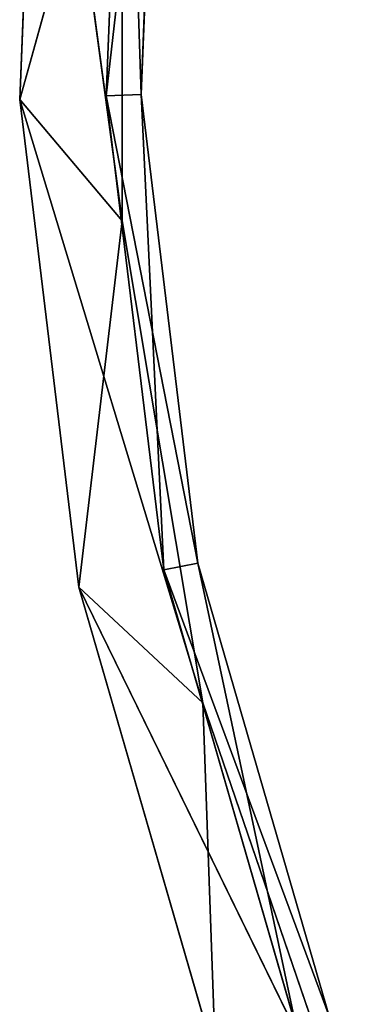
# Model space of a CAD drawing. Extents: x 0.2 to 45.2, y -45.2 to 0.
# Tile 3 of 106: x 0.3 to 2.8, y -30.3 to -23. Entities that reach past the tile are written whole.
import ezdxf

# ---------------------------------------------------------------- set-up
doc = ezdxf.new("R2010")
doc.units = 0
doc.header["$LTSCALE"] = 2.54
doc.layers.get('0').update_dxf_attribs({"color": 13, "linetype": 'CONTINUOUS'})

# ---------------------------------------------------------------- blocks, each defined once
blk = doc.blocks.new('CIRCOLO-LED-10813-10863_ST')
at = {"color": 0}
for p, q in [((0.4091, 2.5002, 20.0129), (0.2633, 2.5002, 23.631)), ((0.2633, 2.5002, 23.631), (1.0195, 2.5002, 24.5252)), ((0.2633, 2.5002, 23.631), (1.0195, 2.5002, 24.5252)), ((0.2633, 2.5002, 23.631), (1.6121, 2.5002, 28.0766)), ((0.2633, 2.5002, 23.631), (1.6121, 2.5002, 28.0766)), ((0.2633, 2.5002, 23.631), (0.6997, 2.5002, 27.2256)), ((0.2633, 2.5002, 23.631), (0.6997, 2.5002, 27.2256)), ((0.2633, 2.5002, 23.631), (0.6997, 1.0002, 27.2256)), ((0.2633, 2.5002, 23.631), (0.6997, 1.0002, 27.2256)), ((0.2633, 2.5002, 23.631), (0.2633, 1.0002, 23.631)), ((0.2633, 2.5002, 23.631), (0.2633, 1.0002, 23.631)), ((0.4091, 2.5002, 20.0129), (0.2633, 2.5002, 23.631)), ((0.4091, 2.5002, 20.0129), (0.2633, 1.0002, 23.631)), ((0.4091, 2.5002, 20.0129), (0.2633, 1.0002, 23.631)), ((0.4091, 2.5002, 20.0129), (1.0195, 2.5002, 24.5252)), ((0.4091, 2.5002, 20.0129), (1.0195, 2.5002, 24.5252)), ((0.6997, 2.5002, 27.2256), (1.6121, 2.5002, 28.0766)), ((0.6997, 2.5002, 27.2256), (1.6121, 2.5002, 28.0766)), ((0.6997, 2.5002, 27.2256), (2.7812, 2.5002, 31.482)), ((0.6997, 2.5002, 27.2256), (2.7812, 2.5002, 31.482)), ((0.6997, 2.5002, 27.2256), (1.7072, 2.5002, 30.7036)), ((0.6997, 2.5002, 27.2256), (1.7072, 2.5002, 30.7036)), ((0.6997, 2.5002, 27.2256), (1.7072, 1.0002, 30.7036)), ((0.6997, 2.5002, 27.2256), (1.7072, 1.0002, 30.7036)), ((0.6997, 2.5002, 27.2256), (0.6997, 1.0002, 27.2256)), ((0.6997, 2.5002, 27.2256), (0.6997, 1.0002, 27.2256)), ((1.0435, 2.5002, 20.09), (0.9018, 2.5002, 23.6053)), ((0.9018, 2.5002, 23.6053), (1.158, 2.5002, 23.5949)), ((0.9018, 2.5002, 23.6053), (1.158, 2.5002, 23.5949)), ((0.9018, 2.5002, 23.6053), (1.5771, 2.5002, 27.0465)), ((0.9018, 2.5002, 23.6053), (1.5771, 2.5002, 27.0465)), ((0.9018, 2.5002, 23.6053), (1.3259, 2.5002, 27.0977)), ((0.9018, 2.5002, 23.6053), (1.3259, 2.5002, 27.0977)), ((0.9018, 2.5002, 23.6053), (1.3259, 1.0002, 27.0977)), ((0.9018, 2.5002, 23.6053), (1.3259, 1.0002, 27.0977)), ((0.9018, 2.5002, 23.6053), (0.9018, 1.0002, 23.6053)), ((0.9018, 2.5002, 23.6053), (0.9018, 1.0002, 23.6053)), ((1.0435, 2.5002, 20.09), (0.9018, 2.5002, 23.6053)), ((1.0435, 2.5002, 20.09), (0.9018, 1.0002, 23.6053)), ((1.0435, 2.5002, 20.09), (0.9018, 1.0002, 23.6053)), ((1.0195, 2.5002, 24.5252), (1.0195, 2.5002, 20.9248)), ((1.6121, 2.5002, 28.0766), (1.0195, 2.5002, 24.5252)), ((1.6121, 1.0002, 28.0766), (1.0195, 2.5002, 24.5252)), ((1.6121, 2.5002, 28.0766), (1.0195, 2.5002, 24.5252)), ((1.6121, 1.0002, 28.0766), (1.0195, 2.5002, 24.5252)), ((1.0195, 1.0002, 24.5252), (1.0195, 2.5002, 24.5252)), ((1.0195, 1.0002, 24.5252), (1.0195, 2.5002, 24.5252)), ((1.0195, 1.0002, 24.5252), (1.0195, 2.5002, 20.9248)), ((1.0195, 2.5002, 24.5252), (1.0195, 2.5002, 20.9248)), ((1.0195, 1.0002, 24.5252), (1.0195, 2.5002, 20.9248)), ((1.0435, 2.5002, 20.09), (1.158, 2.5002, 23.5949)), ((1.0435, 2.5002, 20.09), (1.158, 2.5002, 23.5949)), ((1.158, 2.5002, 23.5949), (1.298, 2.5002, 20.1209)), ((1.5771, 2.5002, 27.0465), (1.158, 2.5002, 23.5949)), ((1.5771, 1.0002, 27.0465), (1.158, 2.5002, 23.5949)), ((1.5771, 2.5002, 27.0465), (1.158, 2.5002, 23.5949)), ((1.5771, 1.0002, 27.0465), (1.158, 2.5002, 23.5949)), ((1.158, 1.0002, 23.5949), (1.158, 2.5002, 23.5949)), ((1.158, 1.0002, 23.5949), (1.158, 2.5002, 23.5949)), ((1.158, 1.0002, 23.5949), (1.298, 2.5002, 20.1209)), ((1.158, 2.5002, 23.5949), (1.298, 2.5002, 20.1209)), ((1.158, 1.0002, 23.5949), (1.298, 2.5002, 20.1209)), ((1.3259, 2.5002, 27.0977), (1.5771, 2.5002, 27.0465)), ((1.3259, 2.5002, 27.0977), (1.5771, 2.5002, 27.0465)), ((1.3259, 2.5002, 27.0977), (2.5445, 2.5002, 30.3861)), ((1.3259, 2.5002, 27.0977), (2.5445, 2.5002, 30.3861)), ((1.3259, 2.5002, 27.0977), (2.3047, 2.5002, 30.477)), ((1.3259, 2.5002, 27.0977), (2.3047, 2.5002, 30.477)), ((1.3259, 2.5002, 27.0977), (2.3047, 1.0002, 30.477)), ((1.3259, 2.5002, 27.0977), (2.3047, 1.0002, 30.477)), ((1.3259, 2.5002, 27.0977), (1.3259, 1.0002, 27.0977)), ((1.3259, 2.5002, 27.0977), (1.3259, 1.0002, 27.0977)), ((2.5445, 2.5002, 30.3861), (1.5771, 2.5002, 27.0465)), ((2.5445, 1.0002, 30.3861), (1.5771, 2.5002, 27.0465)), ((2.5445, 2.5002, 30.3861), (1.5771, 2.5002, 27.0465)), ((2.5445, 1.0002, 30.3861), (1.5771, 2.5002, 27.0465)), ((1.5771, 1.0002, 27.0465), (1.5771, 2.5002, 27.0465)), ((1.5771, 1.0002, 27.0465), (1.5771, 2.5002, 27.0465)), ((2.7812, 2.5002, 31.482), (1.6121, 2.5002, 28.0766)), ((2.7812, 1.0002, 31.482), (1.6121, 2.5002, 28.0766)), ((2.7812, 2.5002, 31.482), (1.6121, 2.5002, 28.0766)), ((2.7812, 1.0002, 31.482), (1.6121, 2.5002, 28.0766)), ((1.6121, 1.0002, 28.0766), (1.6121, 2.5002, 28.0766)), ((1.6121, 1.0002, 28.0766), (1.6121, 2.5002, 28.0766)), ((0.6997, 1.0002, 27.2256), (0.2633, 1.0002, 23.631)), ((0.2633, 1.0002, 23.631), (1.0195, 1.0002, 24.5252)), ((0.2633, 1.0002, 23.631), (1.0195, 1.0002, 24.5252)), ((0.2633, 1.0002, 23.631), (1.0195, 1.0002, 20.9248)), ((0.2633, 1.0002, 23.631), (1.0195, 1.0002, 20.9248)), ((0.2633, 1.0002, 23.631), (0.4091, 1.0002, 20.0129)), ((0.6997, 1.0002, 27.2256), (0.2633, 1.0002, 23.631)), ((0.2633, 1.0002, 23.631), (0.4091, 1.0002, 20.0129)), ((1.7072, 1.0002, 30.7036), (0.6997, 1.0002, 27.2256)), ((0.6997, 1.0002, 27.2256), (1.6121, 1.0002, 28.0766)), ((0.6997, 1.0002, 27.2256), (1.6121, 1.0002, 28.0766)), ((0.6997, 1.0002, 27.2256), (1.0195, 1.0002, 24.5252)), ((0.6997, 1.0002, 27.2256), (1.0195, 1.0002, 24.5252)), ((1.7072, 1.0002, 30.7036), (0.6997, 1.0002, 27.2256)), ((1.3259, 1.0002, 27.0977), (0.9018, 1.0002, 23.6053)), ((0.9018, 1.0002, 23.6053), (1.158, 1.0002, 23.5949)), ((0.9018, 1.0002, 23.6053), (1.158, 1.0002, 23.5949)), ((0.9018, 1.0002, 23.6053), (1.298, 1.0002, 20.1209)), ((0.9018, 1.0002, 23.6053), (1.298, 1.0002, 20.1209)), ((0.9018, 1.0002, 23.6053), (1.0435, 1.0002, 20.09)), ((1.3259, 1.0002, 27.0977), (0.9018, 1.0002, 23.6053)), ((0.9018, 1.0002, 23.6053), (1.0435, 1.0002, 20.09)), ((1.0195, 1.0002, 24.5252), (1.6121, 1.0002, 28.0766)), ((1.0195, 1.0002, 20.9248), (1.0195, 1.0002, 24.5252)), ((1.0195, 1.0002, 24.5252), (1.6121, 1.0002, 28.0766)), ((1.0195, 1.0002, 20.9248), (1.0195, 1.0002, 24.5252)), ((1.3259, 1.0002, 27.0977), (1.158, 1.0002, 23.5949)), ((1.158, 1.0002, 23.5949), (1.5771, 1.0002, 27.0465)), ((1.3259, 1.0002, 27.0977), (1.158, 1.0002, 23.5949)), ((1.298, 1.0002, 20.1209), (1.158, 1.0002, 23.5949)), ((1.158, 1.0002, 23.5949), (1.5771, 1.0002, 27.0465)), ((1.298, 1.0002, 20.1209), (1.158, 1.0002, 23.5949)), ((2.3047, 1.0002, 30.477), (1.3259, 1.0002, 27.0977)), ((1.3259, 1.0002, 27.0977), (1.5771, 1.0002, 27.0465)), ((1.3259, 1.0002, 27.0977), (1.5771, 1.0002, 27.0465)), ((2.3047, 1.0002, 30.477), (1.3259, 1.0002, 27.0977)), ((2.3047, 1.0002, 30.477), (1.5771, 1.0002, 27.0465)), ((1.5771, 1.0002, 27.0465), (2.5445, 1.0002, 30.3861)), ((2.3047, 1.0002, 30.477), (1.5771, 1.0002, 27.0465)), ((1.5771, 1.0002, 27.0465), (2.5445, 1.0002, 30.3861)), ((1.7072, 1.0002, 30.7036), (1.6121, 1.0002, 28.0766)), ((1.6121, 1.0002, 28.0766), (2.7812, 1.0002, 31.482)), ((1.7072, 1.0002, 30.7036), (1.6121, 1.0002, 28.0766)), ((1.6121, 1.0002, 28.0766), (2.7812, 1.0002, 31.482))]:
    blk.add_line(p, q, dxfattribs=at)
mesh = blk.add_polyface(dxfattribs=at)
corners = [(1.0195, 2.5002, 24.5252), (0.4091, 2.5002, 20.0129), (0.2633, 2.5002, 23.631)]
mesh.append_faces([[corners[k] for k in face] for face in [(0, 1, 2)]], dxfattribs={"color": 0})
mesh = blk.add_polyface(dxfattribs=at)
corners = [(1.6121, 2.5002, 28.0766), (1.0195, 2.5002, 24.5252), (0.2633, 2.5002, 23.631)]
mesh.append_faces([[corners[k] for k in face] for face in [(0, 1, 2)]], dxfattribs={"color": 0})
mesh = blk.add_polyface(dxfattribs=at)
corners = [(1.6121, 2.5002, 28.0766), (0.2633, 2.5002, 23.631), (0.6997, 2.5002, 27.2256)]
mesh.append_faces([[corners[k] for k in face] for face in [(0, 1, 2)]], dxfattribs={"color": 0})
mesh = blk.add_polyface(dxfattribs=at)
corners = [(0.2633, 2.5002, 23.631), (0.6997, 1.0002, 27.2256), (0.6997, 2.5002, 27.2256)]
mesh.append_faces([[corners[k] for k in face] for face in [(0, 1, 2)]], dxfattribs={"color": 0})
mesh = blk.add_polyface(dxfattribs=at)
corners = [(0.2633, 2.5002, 23.631), (0.2633, 1.0002, 23.631), (0.6997, 1.0002, 27.2256)]
mesh.append_faces([[corners[k] for k in face] for face in [(0, 1, 2)]], dxfattribs={"color": 0})
mesh = blk.add_polyface(dxfattribs=at)
corners = [(0.4091, 2.5002, 20.0129), (0.2633, 1.0002, 23.631), (0.2633, 2.5002, 23.631)]
mesh.append_faces([[corners[k] for k in face] for face in [(0, 1, 2)]], dxfattribs={"color": 0})
mesh = blk.add_polyface(dxfattribs=at)
corners = [(0.4091, 2.5002, 20.0129), (0.4091, 1.0002, 20.0129), (0.2633, 1.0002, 23.631)]
mesh.append_faces([[corners[k] for k in face] for face in [(0, 1, 2)]], dxfattribs={"color": 0})
mesh = blk.add_polyface(dxfattribs=at)
corners = [(1.0195, 2.5002, 24.5252), (1.0195, 2.5002, 20.9248), (0.4091, 2.5002, 20.0129)]
mesh.append_faces([[corners[k] for k in face] for face in [(0, 1, 2)]], dxfattribs={"color": 0})
mesh = blk.add_polyface(dxfattribs=at)
corners = [(2.7812, 2.5002, 31.482), (1.6121, 2.5002, 28.0766), (0.6997, 2.5002, 27.2256)]
mesh.append_faces([[corners[k] for k in face] for face in [(0, 1, 2)]], dxfattribs={"color": 0})
mesh = blk.add_polyface(dxfattribs=at)
corners = [(2.7812, 2.5002, 31.482), (0.6997, 2.5002, 27.2256), (1.7072, 2.5002, 30.7036)]
mesh.append_faces([[corners[k] for k in face] for face in [(0, 1, 2)]], dxfattribs={"color": 0})
mesh = blk.add_polyface(dxfattribs=at)
corners = [(0.6997, 2.5002, 27.2256), (1.7072, 1.0002, 30.7036), (1.7072, 2.5002, 30.7036)]
mesh.append_faces([[corners[k] for k in face] for face in [(0, 1, 2)]], dxfattribs={"color": 0})
mesh = blk.add_polyface(dxfattribs=at)
corners = [(0.6997, 2.5002, 27.2256), (0.6997, 1.0002, 27.2256), (1.7072, 1.0002, 30.7036)]
mesh.append_faces([[corners[k] for k in face] for face in [(0, 1, 2)]], dxfattribs={"color": 0})
mesh = blk.add_polyface(dxfattribs=at)
corners = [(0.9018, 2.5002, 23.6053), (1.158, 2.5002, 23.5949), (1.0435, 2.5002, 20.09)]
mesh.append_faces([[corners[k] for k in face] for face in [(0, 1, 2)]], dxfattribs={"color": 0})
mesh = blk.add_polyface(dxfattribs=at)
corners = [(1.5771, 2.5002, 27.0465), (1.158, 2.5002, 23.5949), (0.9018, 2.5002, 23.6053)]
mesh.append_faces([[corners[k] for k in face] for face in [(0, 1, 2)]], dxfattribs={"color": 0})
mesh = blk.add_polyface(dxfattribs=at)
corners = [(1.3259, 2.5002, 27.0977), (1.5771, 2.5002, 27.0465), (0.9018, 2.5002, 23.6053)]
mesh.append_faces([[corners[k] for k in face] for face in [(0, 1, 2)]], dxfattribs={"color": 0})
mesh = blk.add_polyface(dxfattribs=at)
corners = [(0.9018, 2.5002, 23.6053), (1.3259, 1.0002, 27.0977), (1.3259, 2.5002, 27.0977)]
mesh.append_faces([[corners[k] for k in face] for face in [(0, 1, 2)]], dxfattribs={"color": 0})
mesh = blk.add_polyface(dxfattribs=at)
corners = [(0.9018, 2.5002, 23.6053), (0.9018, 1.0002, 23.6053), (1.3259, 1.0002, 27.0977)]
mesh.append_faces([[corners[k] for k in face] for face in [(0, 1, 2)]], dxfattribs={"color": 0})
mesh = blk.add_polyface(dxfattribs=at)
corners = [(1.0435, 2.5002, 20.09), (0.9018, 1.0002, 23.6053), (0.9018, 2.5002, 23.6053)]
mesh.append_faces([[corners[k] for k in face] for face in [(0, 1, 2)]], dxfattribs={"color": 0})
mesh = blk.add_polyface(dxfattribs=at)
corners = [(1.0435, 2.5002, 20.09), (1.0435, 1.0002, 20.09), (0.9018, 1.0002, 23.6053)]
mesh.append_faces([[corners[k] for k in face] for face in [(0, 1, 2)]], dxfattribs={"color": 0})
mesh = blk.add_polyface(dxfattribs=at)
corners = [(1.6121, 2.5002, 28.0766), (1.6121, 1.0002, 28.0766), (1.0195, 2.5002, 24.5252)]
mesh.append_faces([[corners[k] for k in face] for face in [(0, 1, 2)]], dxfattribs={"color": 0})
mesh = blk.add_polyface(dxfattribs=at)
corners = [(1.0195, 2.5002, 24.5252), (1.6121, 1.0002, 28.0766), (1.0195, 1.0002, 24.5252)]
mesh.append_faces([[corners[k] for k in face] for face in [(0, 1, 2)]], dxfattribs={"color": 0})
mesh = blk.add_polyface(dxfattribs=at)
corners = [(1.0195, 2.5002, 24.5252), (1.0195, 1.0002, 24.5252), (1.0195, 2.5002, 20.9248)]
mesh.append_faces([[corners[k] for k in face] for face in [(0, 1, 2)]], dxfattribs={"color": 0})
mesh = blk.add_polyface(dxfattribs=at)
corners = [(1.0195, 2.5002, 20.9248), (1.0195, 1.0002, 24.5252), (1.0195, 1.0002, 20.9248)]
mesh.append_faces([[corners[k] for k in face] for face in [(0, 1, 2)]], dxfattribs={"color": 0})
mesh = blk.add_polyface(dxfattribs=at)
corners = [(1.158, 2.5002, 23.5949), (1.298, 2.5002, 20.1209), (1.0435, 2.5002, 20.09)]
mesh.append_faces([[corners[k] for k in face] for face in [(0, 1, 2)]], dxfattribs={"color": 0})
at = {"color": 9}
mesh = blk.add_polyface(dxfattribs=at)
corners = [(1.5771, 2.5002, 27.0465), (1.5771, 1.0002, 27.0465), (1.158, 2.5002, 23.5949)]
mesh.append_faces([[corners[k] for k in face] for face in [(0, 1, 2)]], dxfattribs={"color": 9})
mesh = blk.add_polyface(dxfattribs=at)
corners = [(1.158, 2.5002, 23.5949), (1.5771, 1.0002, 27.0465), (1.158, 1.0002, 23.5949)]
mesh.append_faces([[corners[k] for k in face] for face in [(0, 1, 2)]], dxfattribs={"color": 9})
mesh = blk.add_polyface(dxfattribs=at)
corners = [(1.158, 2.5002, 23.5949), (1.158, 1.0002, 23.5949), (1.298, 2.5002, 20.1209)]
mesh.append_faces([[corners[k] for k in face] for face in [(0, 1, 2)]], dxfattribs={"color": 9})
mesh = blk.add_polyface(dxfattribs=at)
corners = [(1.298, 2.5002, 20.1209), (1.158, 1.0002, 23.5949), (1.298, 1.0002, 20.1209)]
mesh.append_faces([[corners[k] for k in face] for face in [(0, 1, 2)]], dxfattribs={"color": 9})
at = {"color": 0}
mesh = blk.add_polyface(dxfattribs=at)
corners = [(2.5445, 2.5002, 30.3861), (1.5771, 2.5002, 27.0465), (1.3259, 2.5002, 27.0977)]
mesh.append_faces([[corners[k] for k in face] for face in [(0, 1, 2)]], dxfattribs={"color": 0})
mesh = blk.add_polyface(dxfattribs=at)
corners = [(2.3047, 2.5002, 30.477), (2.5445, 2.5002, 30.3861), (1.3259, 2.5002, 27.0977)]
mesh.append_faces([[corners[k] for k in face] for face in [(0, 1, 2)]], dxfattribs={"color": 0})
mesh = blk.add_polyface(dxfattribs=at)
corners = [(1.3259, 2.5002, 27.0977), (2.3047, 1.0002, 30.477), (2.3047, 2.5002, 30.477)]
mesh.append_faces([[corners[k] for k in face] for face in [(0, 1, 2)]], dxfattribs={"color": 0})
mesh = blk.add_polyface(dxfattribs=at)
corners = [(1.3259, 2.5002, 27.0977), (1.3259, 1.0002, 27.0977), (2.3047, 1.0002, 30.477)]
mesh.append_faces([[corners[k] for k in face] for face in [(0, 1, 2)]], dxfattribs={"color": 0})
at = {"color": 9}
mesh = blk.add_polyface(dxfattribs=at)
corners = [(2.5445, 2.5002, 30.3861), (2.5445, 1.0002, 30.3861), (1.5771, 2.5002, 27.0465)]
mesh.append_faces([[corners[k] for k in face] for face in [(0, 1, 2)]], dxfattribs={"color": 9})
mesh = blk.add_polyface(dxfattribs=at)
corners = [(1.5771, 2.5002, 27.0465), (2.5445, 1.0002, 30.3861), (1.5771, 1.0002, 27.0465)]
mesh.append_faces([[corners[k] for k in face] for face in [(0, 1, 2)]], dxfattribs={"color": 9})
at = {"color": 0}
mesh = blk.add_polyface(dxfattribs=at)
corners = [(2.7812, 2.5002, 31.482), (2.7812, 1.0002, 31.482), (1.6121, 2.5002, 28.0766)]
mesh.append_faces([[corners[k] for k in face] for face in [(0, 1, 2)]], dxfattribs={"color": 0})
mesh = blk.add_polyface(dxfattribs=at)
corners = [(1.6121, 2.5002, 28.0766), (2.7812, 1.0002, 31.482), (1.6121, 1.0002, 28.0766)]
mesh.append_faces([[corners[k] for k in face] for face in [(0, 1, 2)]], dxfattribs={"color": 0})
mesh = blk.add_polyface(dxfattribs=at)
corners = [(0.6997, 1.0002, 27.2256), (0.2633, 1.0002, 23.631), (1.0195, 1.0002, 24.5252)]
mesh.append_faces([[corners[k] for k in face] for face in [(0, 1, 2)]], dxfattribs={"color": 0})
mesh = blk.add_polyface(dxfattribs=at)
corners = [(1.0195, 1.0002, 24.5252), (0.2633, 1.0002, 23.631), (1.0195, 1.0002, 20.9248)]
mesh.append_faces([[corners[k] for k in face] for face in [(0, 1, 2)]], dxfattribs={"color": 0})
mesh = blk.add_polyface(dxfattribs=at)
corners = [(0.2633, 1.0002, 23.631), (0.4091, 1.0002, 20.0129), (1.0195, 1.0002, 20.9248)]
mesh.append_faces([[corners[k] for k in face] for face in [(0, 1, 2)]], dxfattribs={"color": 0})
mesh = blk.add_polyface(dxfattribs=at)
corners = [(1.7072, 1.0002, 30.7036), (0.6997, 1.0002, 27.2256), (1.6121, 1.0002, 28.0766)]
mesh.append_faces([[corners[k] for k in face] for face in [(0, 1, 2)]], dxfattribs={"color": 0})
mesh = blk.add_polyface(dxfattribs=at)
corners = [(1.6121, 1.0002, 28.0766), (0.6997, 1.0002, 27.2256), (1.0195, 1.0002, 24.5252)]
mesh.append_faces([[corners[k] for k in face] for face in [(0, 1, 2)]], dxfattribs={"color": 0})
mesh = blk.add_polyface(dxfattribs=at)
corners = [(1.3259, 1.0002, 27.0977), (0.9018, 1.0002, 23.6053), (1.158, 1.0002, 23.5949)]
mesh.append_faces([[corners[k] for k in face] for face in [(0, 1, 2)]], dxfattribs={"color": 0})
mesh = blk.add_polyface(dxfattribs=at)
corners = [(0.9018, 1.0002, 23.6053), (1.298, 1.0002, 20.1209), (1.158, 1.0002, 23.5949)]
mesh.append_faces([[corners[k] for k in face] for face in [(0, 1, 2)]], dxfattribs={"color": 0})
mesh = blk.add_polyface(dxfattribs=at)
corners = [(0.9018, 1.0002, 23.6053), (1.0435, 1.0002, 20.09), (1.298, 1.0002, 20.1209)]
mesh.append_faces([[corners[k] for k in face] for face in [(0, 1, 2)]], dxfattribs={"color": 0})
mesh = blk.add_polyface(dxfattribs=at)
corners = [(1.3259, 1.0002, 27.0977), (1.158, 1.0002, 23.5949), (1.5771, 1.0002, 27.0465)]
mesh.append_faces([[corners[k] for k in face] for face in [(0, 1, 2)]], dxfattribs={"color": 0})
mesh = blk.add_polyface(dxfattribs=at)
corners = [(2.3047, 1.0002, 30.477), (1.3259, 1.0002, 27.0977), (1.5771, 1.0002, 27.0465)]
mesh.append_faces([[corners[k] for k in face] for face in [(0, 1, 2)]], dxfattribs={"color": 0})
mesh = blk.add_polyface(dxfattribs=at)
corners = [(2.3047, 1.0002, 30.477), (1.5771, 1.0002, 27.0465), (2.5445, 1.0002, 30.3861)]
mesh.append_faces([[corners[k] for k in face] for face in [(0, 1, 2)]], dxfattribs={"color": 0})
mesh = blk.add_polyface(dxfattribs=at)
corners = [(2.7812, 1.0002, 31.482), (1.7072, 1.0002, 30.7036), (1.6121, 1.0002, 28.0766)]
mesh.append_faces([[corners[k] for k in face] for face in [(0, 1, 2)]], dxfattribs={"color": 0})

msp = doc.modelspace()

# ---------------------------------------------------------------- block references
at = {"color": 250, "extrusion": (0, -1, -5.55112e-16)}
msp.add_blockref('CIRCOLO-LED-10813-10863_ST', (0, 0), dxfattribs=at)

doc.saveas('drawing.dxf')
